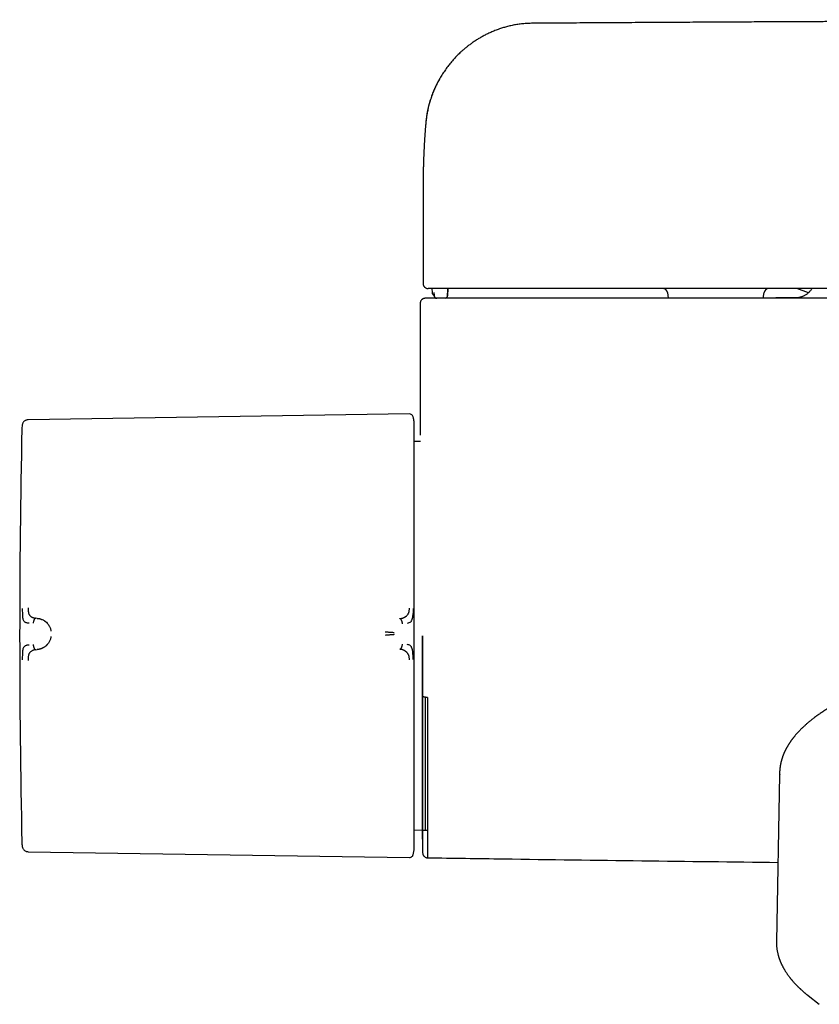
# Model space of a CAD drawing. Header units: millimetres. Extents: x 8 to 866, y 12 to 2084.
# Tile 6 of 100: x 289 to 371, y 921 to 1022. Entities that reach past the tile are written whole.
import ezdxf

# ---------------------------------------------------------------- set-up
doc = ezdxf.new("R2010")
doc.units = ezdxf.units.MM

msp = doc.modelspace()

# ---------------------------------------------------------------- linework, layer by layer
at = {"color": 7, "linetype": 'Continuous', "lineweight": 30}
for p, q in [((330.59, 1005.18), (330.59, 1005.15)), ((330.59, 1005.15), (330.59, 994.71)), ((330.59, 994.71), (330.59, 994.71)), ((331.49, 994.21), (331.51, 993.8)), ((331.7, 993.8), (331.7, 993.79)), ((331.7, 993.79), (331.71, 993.5)), ((333.09, 993.49), (333.1, 993.74)), ((333.11, 993.97), (333.1, 993.74)), ((333.11, 993.97), (333.12, 994.21)), ((355.63, 993.79), (355.73, 993.21)), ((365.45, 993.21), (365.56, 993.79)), ((370.1, 993.77), (368.91, 994.21)), ((370.1, 993.77), (368.91, 994.21)), ((330.29, 992.71), (330.29, 979.19)), ((368.84, 993.25), (366.75, 993.24)), ((368.84, 993.25), (369, 993.25)), ((329.18, 981.35), (290.08, 980.75)), ((329.58, 981.02), (329.57, 981.06)), ((329.67, 980.38), (329.66, 980.55)), ((330.31, 978.52), (329.67, 978.51)), ((291.03, 960.39), (290.88, 960.41)), ((290.88, 957.18), (291.03, 957.19)), ((330.83, 938.69), (330.83, 952.3)), ((367.13, 944.35), (366.82, 927.25)), ((367.16, 944.37), (367.15, 944.35)), ((329.67, 938.71), (330.51, 938.69)), ((330.51, 938.11), (330.5, 938.02)), ((330.54, 938.69), (330.83, 938.69)), ((330.83, 938.69), (331.05, 938.69)), ((290.08, 936.47), (329.18, 935.87)), ((370.08, 921.71), (370.06, 921.73)), ((370.08, 921.71), (371.21, 920.82))]:
    msp.add_line(p, q, dxfattribs=at)
at = {"color": 7, "linetype": 'Continuous', "lineweight": 30, "flags": 128}
msp.add_lwpolyline([(332.91, 993.23), (332.91, 993.23), (332.9, 993.23)], dxfattribs=at)
at = {"color": 7, "linetype": 'Continuous', "lineweight": 30}
for centre, radius, start, end in [((332.01, 993.51), 0.3, 181.9891, 270), ((332.82, 993.51), 0.3, 289.9275, 358.0055), ((332.8, 993.51), 0.3, 328.2774, 358.0003), ((355.14, 993.71), 0.5, 10, 90), ((366.05, 993.71), 0.5, 90, 170), ((329.19, 980.95), 0.396, 16.6163, 90.8829), ((1289.22, 958.61), 1000, 178.78316, 181.21684), ((1330.29, 958.61), 1000, 181.17982, 181.27548), ((327.28, 936.84), 2.39, 343.3885, 360)]:
    msp.add_arc(centre, radius, start, end, dxfattribs=at)
for points, knots in [([(446.12, 1021.77), (441.48, 1021.77), (431.82, 1021.76), (417.13, 1021.73), (404.31, 1021.7), (395.97, 1021.67), (392.11, 1021.66), (390.48, 1021.65), (388.85, 1021.64), (387.24, 1021.64), (385.65, 1021.63), (384.08, 1021.62), (382.53, 1021.62), (381.02, 1021.61), (379.53, 1021.61), (378.07, 1021.6), (376.97, 1021.59), (376.19, 1021.59), (375.73, 1021.59), (375.25, 1021.59), (374.75, 1021.58), (374.23, 1021.58), (373.68, 1021.58), (373.09, 1021.58), (372.46, 1021.57), (371.77, 1021.57), (371.07, 1021.57), (370.33, 1021.56), (369.53, 1021.56), (368.68, 1021.56), (367.76, 1021.55), (366.8, 1021.55), (365.82, 1021.54), (364.79, 1021.54), (363.74, 1021.53), (362.65, 1021.53), (361.52, 1021.52), (360.36, 1021.51), (359.16, 1021.51), (357.93, 1021.5), (356.67, 1021.49), (355.37, 1021.49), (354.04, 1021.48), (352.67, 1021.47), (351.32, 1021.46), (349.99, 1021.46), (348.67, 1021.45), (347.33, 1021.44), (345.96, 1021.43), (344.56, 1021.42), (343.14, 1021.41), (342.19, 1021.41), (341.71, 1021.4)], [0, 0, 0, 0, 0.133282, 0.277628, 0.421974, 0.5016437, 0.5172931, 0.5329425, 0.5485289, 0.5638575, 0.5792191, 0.5942979, 0.609094, 0.6236073, 0.6378379, 0.6517858, 0.665451, 0.6696819, 0.6740476, 0.678632, 0.683435, 0.6884566, 0.6936969, 0.6991558, 0.7054132, 0.711935, 0.7187214, 0.7257724, 0.7330879, 0.7415649, 0.7503715, 0.7595076, 0.7689732, 0.7787683, 0.788893, 0.7993471, 0.8101308, 0.821244, 0.8326868, 0.844459, 0.8565608, 0.8689921, 0.8817529, 0.8948432, 0.908263, 0.9205942, 0.933191, 0.9460535, 0.9591815, 0.9725855, 0.9862436, 1, 1, 1, 1]), ([(341.71, 1021.4), (341.53, 1021.4), (341.19, 1021.39), (340.68, 1021.34), (340.19, 1021.28), (339.72, 1021.19), (339.26, 1021.08), (338.83, 1020.96), (338.4, 1020.82), (337.96, 1020.66), (337.53, 1020.48), (337.13, 1020.29), (336.76, 1020.1), (336.4, 1019.9), (336.07, 1019.69), (335.74, 1019.48), (335.44, 1019.26), (335.16, 1019.05), (334.91, 1018.85), (334.67, 1018.65), (334.4, 1018.4), (334.09, 1018.11), (333.75, 1017.74), (333.42, 1017.36), (333.1, 1016.96), (332.8, 1016.54), (332.51, 1016.1), (332.23, 1015.63), (331.98, 1015.15), (331.75, 1014.66), (331.54, 1014.15), (331.35, 1013.6), (331.18, 1013.04), (331.08, 1012.59), (331.02, 1012.27), (330.98, 1012.07), (330.95, 1011.88), (330.93, 1011.71), (330.91, 1011.58), (330.89, 1011.46), (330.88, 1011.38), (330.88, 1011.34), (330.88, 1011.32)], [0, 0, 0, 0, 0.032496, 0.064005, 0.094547, 0.124135, 0.152778, 0.180485, 0.20726, 0.237322, 0.26612, 0.293629, 0.319835, 0.344731, 0.368312, 0.393155, 0.416336, 0.437851, 0.457697, 0.476312, 0.495106, 0.525211, 0.556022, 0.587537, 0.618909, 0.650943, 0.683636, 0.716989, 0.750916, 0.784419, 0.817207, 0.854543, 0.890894, 0.926264, 0.939259, 0.952118, 0.96405, 0.974372, 0.983118, 0.990334, 0.99611, 1, 1, 1, 1]), ([(332.23, 1015.62), (332.23, 1015.62), (332.19, 1015.55), (332.11, 1015.4), (331.99, 1015.17), (331.9, 1014.99), (331.84, 1014.86), (331.81, 1014.8), (331.78, 1014.74), (331.76, 1014.68), (331.73, 1014.61), (331.69, 1014.53), (331.64, 1014.42), (331.59, 1014.29), (331.53, 1014.12), (331.45, 1013.91), (331.36, 1013.65), (331.29, 1013.43), (331.25, 1013.28), (331.23, 1013.21), (331.21, 1013.14), (331.19, 1013.07), (331.17, 1013), (331.15, 1012.94), (331.13, 1012.85), (331.11, 1012.75), (331.08, 1012.62), (331.05, 1012.5), (331.03, 1012.38), (331.01, 1012.27), (330.98, 1012.14), (330.96, 1011.98), (330.93, 1011.8), (330.91, 1011.62), (330.89, 1011.47), (330.88, 1011.37), (330.88, 1011.32), (330.88, 1011.31)], [0, 0, 0, 0, 0.000421, 0.052424, 0.115271, 0.171516, 0.18783, 0.20349, 0.218497, 0.232851, 0.246552, 0.266839, 0.292297, 0.322929, 0.358736, 0.410971, 0.471356, 0.539897, 0.560741, 0.576473, 0.591963, 0.607211, 0.622217, 0.63698, 0.651502, 0.680977, 0.709402, 0.736768, 0.763056, 0.788282, 0.812458, 0.850225, 0.891602, 0.936685, 0.965038, 0.994758, 1, 1, 1, 1]), ([(330.88, 1011.31), (330.88, 1011.31), (330.87, 1011.28), (330.87, 1011.2), (330.86, 1011.1), (330.85, 1010.99), (330.84, 1010.88), (330.83, 1010.78), (330.82, 1010.68), (330.81, 1010.58), (330.81, 1010.48), (330.8, 1010.35), (330.79, 1010.21), (330.77, 1010.06), (330.76, 1009.9), (330.75, 1009.74), (330.74, 1009.58), (330.73, 1009.42), (330.72, 1009.26), (330.71, 1009.12), (330.7, 1008.98), (330.7, 1008.85), (330.69, 1008.73), (330.68, 1008.63), (330.68, 1008.54), (330.68, 1008.44), (330.67, 1008.35), (330.67, 1008.24), (330.66, 1008.13), (330.66, 1008.02), (330.65, 1007.91), (330.65, 1007.79), (330.64, 1007.68), (330.64, 1007.57), (330.63, 1007.45), (330.63, 1007.34), (330.63, 1007.23), (330.62, 1007.13), (330.62, 1007.03), (330.62, 1006.9), (330.61, 1006.72), (330.61, 1006.55), (330.61, 1006.44), (330.6, 1006.37), (330.6, 1006.29), (330.6, 1006.21), (330.6, 1006.13), (330.6, 1006.05), (330.6, 1005.98), (330.6, 1005.9), (330.6, 1005.84), (330.6, 1005.77), (330.6, 1005.71), (330.6, 1005.65), (330.59, 1005.58), (330.59, 1005.51), (330.59, 1005.44), (330.59, 1005.39), (330.59, 1005.35), (330.59, 1005.31), (330.59, 1005.27), (330.59, 1005.24), (330.59, 1005.21), (330.59, 1005.19), (330.59, 1005.17)], [0, 0, 0, 0, 0.0010456, 0.0154893, 0.0334343, 0.0502509, 0.0665744, 0.0824914, 0.0982243, 0.1139271, 0.1303707, 0.1476709, 0.1719964, 0.1967268, 0.2215258, 0.2466158, 0.2725363, 0.2990075, 0.323078, 0.3460947, 0.3683624, 0.390134, 0.411405, 0.4254748, 0.4394599, 0.4543747, 0.4704136, 0.4875769, 0.5048973, 0.5242811, 0.5425508, 0.5603851, 0.5787529, 0.5980531, 0.6176921, 0.6363641, 0.653858, 0.6701868, 0.686192, 0.7023758, 0.7381905, 0.773965, 0.7853608, 0.7969226, 0.8093713, 0.8228593, 0.8373867, 0.8499428, 0.863108, 0.8758003, 0.8876678, 0.8987104, 0.9089348, 0.9194851, 0.9332628, 0.9486236, 0.9655677, 0.9741012, 0.9814995, 0.9877535, 0.9917068, 0.9950451, 0.997794, 1, 1, 1, 1]), ([(330.59, 994.71), (330.6, 994.67), (330.6, 994.6), (330.63, 994.5), (330.67, 994.44), (330.7, 994.4), (330.72, 994.38), (330.75, 994.35), (330.79, 994.31), (330.85, 994.27), (330.93, 994.23), (331.01, 994.21), (331.07, 994.21), (331.1, 994.21)], [0, 0, 0, 0, 0.120653, 0.223633, 0.303955, 0.334767, 0.36325, 0.400668, 0.478387, 0.584053, 0.701568, 0.840573, 1, 1, 1, 1]), ([(331.32, 994.21), (331.32, 994.21), (331.31, 994.21), (331.31, 994.21), (331.31, 994.21), (331.3, 994.21), (331.3, 994.21), (331.3, 994.21), (331.3, 994.21), (331.3, 994.21), (331.3, 994.21), (331.3, 994.21), (331.3, 994.21), (331.3, 994.21), (331.29, 994.21), (331.29, 994.21), (331.28, 994.21), (331.28, 994.21), (331.27, 994.21), (331.27, 994.21), (331.26, 994.21), (331.26, 994.21), (331.25, 994.21), (331.23, 994.21), (331.19, 994.21), (331.15, 994.21), (331.12, 994.21), (331.09, 994.21), (331.1, 994.21), (331.1, 994.21)], [0, 0, 0, 0, 0.005573, 0.013829, 0.022085, 0.030341, 0.03186, 0.032926, 0.034133, 0.03548, 0.036968, 0.038597, 0.042991, 0.048166, 0.055345, 0.06363, 0.073022, 0.091994, 0.106482, 0.119333, 0.132187, 0.145042, 0.157899, 0.170758, 0.331485, 0.47501, 0.618502, 0.874761, 1, 1, 1, 1]), ([(331.82, 994.21), (331.79, 994.21), (331.73, 994.21), (331.64, 994.21), (331.55, 994.21), (331.49, 994.21), (331.44, 994.21), (331.4, 994.21), (331.37, 994.21), (331.34, 994.21), (331.33, 994.21), (331.33, 994.21)], [0, 0, 0, 0, 0.1243134, 0.2503789, 0.3735541, 0.4999749, 0.5819648, 0.6647615, 0.7497418, 0.8665223, 1, 1, 1, 1]), ([(331.51, 993.8), (331.51, 993.78), (331.51, 993.74), (331.53, 993.69), (331.56, 993.64), (331.6, 993.59), (331.64, 993.55), (331.68, 993.53), (331.71, 993.53), (331.71, 993.52)], [0, 0, 0, 0, 0.154471, 0.313454, 0.475808, 0.639964, 0.8041, 0.966395, 1, 1, 1, 1]), ([(446.34, 994.21), (445.91, 994.21), (440.09, 994.21), (428.88, 994.21), (412.7, 994.21), (396.52, 994.21), (380.35, 994.21), (364.17, 994.21), (348, 994.21), (337.21, 994.21), (331.82, 994.21)], [0, 0, 0, 0, 0.011263, 0.152506, 0.293749, 0.434995, 0.576242, 0.717491, 0.858744, 1, 1, 1, 1]), ([(332.89, 993.22), (332.92, 993.24), (332.98, 993.26), (333.04, 993.33), (333.08, 993.41), (333.08, 993.47), (333.09, 993.5)], [0, 0, 0, 0, 0.251684, 0.509807, 0.76262, 1, 1, 1, 1]), ([(333.12, 993.49), (333.12, 993.57), (333.13, 993.66), (333.13, 993.74), (333.13, 993.74)], [0, 0, 0, 0, 0.988377, 1, 1, 1, 1]), ([(333.13, 993.74), (333.13, 993.82), (333.14, 993.97), (333.14, 994.13), (333.15, 994.21)], [0, 0, 0, 0, 0.510294, 1, 1, 1, 1]), ([(370.46, 994.21), (370.44, 994.19), (370.41, 994.13), (370.34, 994.03), (370.26, 993.93), (370.19, 993.86), (370.12, 993.79), (370.04, 993.71), (369.94, 993.64), (369.82, 993.56), (369.71, 993.49), (369.6, 993.43), (369.49, 993.39), (369.39, 993.35), (369.3, 993.32), (369.22, 993.3), (369.14, 993.28), (369.06, 993.27), (368.99, 993.26), (368.92, 993.25), (368.88, 993.25), (368.86, 993.25), (368.84, 993.25), (368.84, 993.25)], [0, 0, 0, 0, 0.027257, 0.08856, 0.140659, 0.183324, 0.216437, 0.264414, 0.315909, 0.372888, 0.435149, 0.479456, 0.525872, 0.574122, 0.611656, 0.651725, 0.695518, 0.743986, 0.797864, 0.857718, 0.894045, 0.941495, 1, 1, 1, 1]), ([(330.79, 993.21), (330.77, 993.21), (330.72, 993.2), (330.65, 993.19), (330.59, 993.17), (330.55, 993.14), (330.52, 993.13), (330.49, 993.11), (330.46, 993.08), (330.41, 993.03), (330.35, 992.95), (330.31, 992.86), (330.3, 992.78), (330.29, 992.73), (330.29, 992.71)], [0, 0, 0, 0, 0.14545, 0.268073, 0.367231, 0.426148, 0.472174, 0.506475, 0.536595, 0.616897, 0.723813, 0.853765, 0.925457, 1, 1, 1, 1]), ([(331.04, 993.21), (331, 993.21), (330.92, 993.21), (330.85, 993.21), (330.8, 993.21), (330.8, 993.21), (330.79, 993.21)], [0, 0, 0, 0, 0.250028, 0.500032, 0.75002, 1, 1, 1, 1]), ([(331.55, 993.21), (331.52, 993.21), (331.45, 993.21), (331.36, 993.21), (331.27, 993.21), (331.19, 993.21), (331.13, 993.21), (331.08, 993.21), (331.05, 993.21), (331.04, 993.21), (331.04, 993.21)], [0, 0, 0, 0, 0.1256892, 0.2497456, 0.3763276, 0.4995351, 0.6264125, 0.750038, 0.8757462, 1, 1, 1, 1]), ([(446.34, 993.21), (445.9, 993.21), (440.06, 993.21), (428.81, 993.21), (412.6, 993.21), (396.39, 993.21), (380.18, 993.21), (363.97, 993.21), (347.76, 993.21), (336.96, 993.21), (331.55, 993.21)], [0, 0, 0, 0, 0.011536, 0.15274, 0.293944, 0.43515, 0.576358, 0.717569, 0.858783, 1, 1, 1, 1]), ([(366.75, 993.24), (366.77, 993.24), (366.98, 993.24), (367.03, 993.24), (367.08, 993.24)], [0, 0, 0, 0, 0.063817, 1, 1, 1, 1]), ([(289.49, 980.25), (289.48, 980.19), (289.46, 980.06), (289.45, 979.93), (289.45, 979.85)], [0, 0, 0, 0, 0.416707, 1, 1, 1, 1]), ([(290.08, 980.75), (290.05, 980.75), (289.98, 980.74), (289.88, 980.71), (289.78, 980.67), (289.69, 980.6), (289.62, 980.53), (289.56, 980.44), (289.51, 980.34), (289.5, 980.28), (289.49, 980.24)], [0, 0, 0, 0, 0.118974, 0.24329, 0.370908, 0.500425, 0.629749, 0.757022, 0.881088, 1, 1, 1, 1]), ([(329.66, 980.55), (329.66, 980.55), (329.66, 980.57), (329.66, 980.6), (329.65, 980.64), (329.65, 980.67), (329.64, 980.71), (329.64, 980.75), (329.63, 980.78), (329.63, 980.81), (329.62, 980.82), (329.62, 980.85), (329.61, 980.88), (329.6, 980.93), (329.58, 981), (329.57, 981.04), (329.57, 981.06)], [0, 0, 0, 0, 0.032572, 0.202762, 0.350423, 0.475515, 0.578196, 0.659005, 0.719357, 0.74298, 0.763333, 0.781995, 0.808855, 0.865945, 0.947474, 1, 1, 1, 1]), ([(329.67, 959.58), (329.67, 959.82), (329.67, 960.31), (329.67, 961.03), (329.67, 961.75), (329.67, 962.48), (329.67, 963.22), (329.67, 963.94), (329.67, 964.65), (329.67, 965.34), (329.67, 966.04), (329.67, 966.73), (329.67, 967.42), (329.67, 968.13), (329.67, 968.84), (329.67, 969.54), (329.67, 970.23), (329.67, 970.91), (329.67, 971.56), (329.67, 972.18), (329.67, 972.78), (329.67, 973.35), (329.67, 973.91), (329.67, 974.46), (329.67, 975), (329.67, 975.53), (329.67, 976.03), (329.67, 976.51), (329.67, 976.96), (329.67, 977.37), (329.67, 977.76), (329.67, 978.1), (329.67, 978.43), (329.67, 978.73), (329.67, 979), (329.67, 979.26), (329.67, 979.49), (329.67, 979.7), (329.67, 979.88), (329.67, 980.02), (329.67, 980.15), (329.67, 980.24), (329.67, 980.31), (329.67, 980.36), (329.67, 980.38), (329.67, 980.38), (329.67, 980.38)], [0, 0, 0, 0, 0.021627, 0.043251, 0.065104, 0.087403, 0.10971, 0.132416, 0.154017, 0.175632, 0.197664, 0.219767, 0.241889, 0.265775, 0.289658, 0.313667, 0.337882, 0.362106, 0.386478, 0.409515, 0.432566, 0.455692, 0.478821, 0.50197, 0.52648, 0.550986, 0.575463, 0.599818, 0.624181, 0.648379, 0.671088, 0.693811, 0.71623, 0.738581, 0.760951, 0.78418, 0.807408, 0.83047, 0.853127, 0.875793, 0.898051, 0.918809, 0.93958, 0.959792, 0.97989, 1, 1, 1, 1]), ([(289.49, 961.41), (289.49, 961.32), (289.49, 961.13), (289.5, 960.85), (289.51, 960.6), (289.53, 960.39), (289.57, 960.23), (289.63, 960.12), (289.7, 960.05), (289.79, 959.99), (289.91, 959.95), (290.04, 959.94), (290.13, 959.93), (290.17, 959.92), (290.18, 959.92), (290.19, 959.92), (290.19, 959.92)], [0, 0, 0, 0, 0.117772, 0.228252, 0.33124, 0.427014, 0.515099, 0.595624, 0.669421, 0.735797, 0.846044, 0.926768, 0.978141, 0.992758, 0.997301, 1, 1, 1, 1]), ([(290.08, 961.48), (290.08, 961.43), (290.08, 961.35), (290.09, 961.25), (290.09, 961.17), (290.1, 961.12), (290.11, 961.07), (290.12, 961), (290.14, 960.92), (290.17, 960.82), (290.21, 960.74), (290.26, 960.67), (290.33, 960.61), (290.38, 960.57), (290.42, 960.55), (290.45, 960.53), (290.47, 960.52), (290.49, 960.51), (290.52, 960.5), (290.55, 960.48), (290.6, 960.46), (290.67, 960.44), (290.77, 960.42), (290.84, 960.41), (290.88, 960.41)], [0, 0, 0, 0, 0.0690291, 0.1342342, 0.1651388, 0.1947967, 0.2231507, 0.2501601, 0.3164165, 0.3799101, 0.4408835, 0.4994985, 0.5630687, 0.6314748, 0.6502103, 0.6692854, 0.6887005, 0.7084551, 0.7285487, 0.74898, 0.7894105, 0.8449994, 0.9153919, 1, 1, 1, 1]), ([(328.2, 960.36), (328.2, 960.36), (328.2, 960.36), (328.21, 960.36), (328.23, 960.36), (328.26, 960.37), (328.29, 960.37), (328.32, 960.38), (328.35, 960.38), (328.38, 960.39), (328.42, 960.4), (328.46, 960.41), (328.5, 960.43), (328.56, 960.44), (328.61, 960.47), (328.67, 960.5), (328.73, 960.53), (328.78, 960.56), (328.83, 960.6), (328.89, 960.64), (328.95, 960.71), (329.02, 960.79), (329.07, 960.88), (329.11, 960.97), (329.15, 961.07), (329.17, 961.18), (329.18, 961.3), (329.18, 961.38), (329.18, 961.43)], [0, 0, 0, 0, 0.000491, 0.00471, 0.016802, 0.036352, 0.063454, 0.082377, 0.103832, 0.127843, 0.154436, 0.183637, 0.215468, 0.24995, 0.297273, 0.342373, 0.385212, 0.425761, 0.464008, 0.499949, 0.569696, 0.63479, 0.695351, 0.751727, 0.809514, 0.868827, 0.931234, 1, 1, 1, 1]), ([(329.57, 961.39), (329.56, 961.3), (329.56, 961.12), (329.55, 960.86), (329.52, 960.6), (329.47, 960.37), (329.41, 960.19), (329.35, 960.08), (329.27, 959.98), (329.14, 959.91), (329.01, 959.89), (328.95, 959.88)], [0, 0, 0, 0, 0.12498, 0.249974, 0.375129, 0.4995, 0.626711, 0.691987, 0.75435, 0.875912, 1, 1, 1, 1]), ([(290.88, 960.41), (290.86, 960.4), (290.82, 960.39), (290.77, 960.35), (290.73, 960.3), (290.69, 960.23), (290.66, 960.15), (290.64, 960.07), (290.62, 959.98), (290.61, 959.92), (290.61, 959.89)], [0, 0, 0, 0, 0.111205, 0.223375, 0.341492, 0.466821, 0.598192, 0.733051, 0.86815, 1, 1, 1, 1]), ([(291.03, 960.39), (291.03, 960.39), (291.03, 960.39), (291.03, 960.39), (291.04, 960.39), (291.06, 960.39), (291.1, 960.39), (291.14, 960.38), (291.18, 960.38), (291.21, 960.37), (291.26, 960.36), (291.3, 960.35), (291.36, 960.33), (291.41, 960.31), (291.5, 960.28), (291.61, 960.23), (291.7, 960.18), (291.76, 960.14), (291.79, 960.12), (291.81, 960.11), (291.84, 960.09), (291.86, 960.07), (291.93, 960.02), (292.03, 959.92), (292.16, 959.77), (292.25, 959.62), (292.32, 959.48), (292.37, 959.35), (292.41, 959.22), (292.42, 959.13), (292.43, 959.09)], [0, 0, 0, 0, 0.000168, 0.001366, 0.004586, 0.016605, 0.036113, 0.063204, 0.082136, 0.103612, 0.127662, 0.154317, 0.183611, 0.215579, 0.250252, 0.332132, 0.404775, 0.422232, 0.439026, 0.455153, 0.47061, 0.485392, 0.499498, 0.598565, 0.690493, 0.775228, 0.835884, 0.893461, 0.948097, 1, 1, 1, 1]), ([(328.47, 959.84), (328.47, 959.87), (328.46, 959.93), (328.44, 960.02), (328.42, 960.1), (328.39, 960.18), (328.35, 960.25), (328.31, 960.31), (328.26, 960.35), (328.22, 960.36), (328.2, 960.36)], [0, 0, 0, 0, 0.13159, 0.266336, 0.400877, 0.532059, 0.6574, 0.775759, 0.888356, 1, 1, 1, 1]), ([(329.67, 957.98), (329.67, 958.14), (329.67, 958.47), (329.67, 959.01), (329.67, 959.38), (329.67, 959.58)], [0, 0, 0, 0, 0.3076026, 0.6127971, 1, 1, 1, 1]), ([(292.43, 958.52), (292.42, 958.47), (292.41, 958.39), (292.37, 958.26), (292.32, 958.13), (292.26, 957.99), (292.17, 957.86), (292.1, 957.76), (292.04, 957.7), (292.01, 957.67), (291.98, 957.63), (291.95, 957.6), (291.92, 957.57), (291.87, 957.53), (291.79, 957.47), (291.71, 957.42), (291.66, 957.39), (291.63, 957.38), (291.61, 957.36), (291.58, 957.35), (291.55, 957.34), (291.53, 957.32), (291.5, 957.31), (291.45, 957.29), (291.37, 957.26), (291.28, 957.23), (291.21, 957.22), (291.15, 957.21), (291.1, 957.2), (291.06, 957.19), (291.04, 957.19), (291.03, 957.19), (291.03, 957.19), (291.03, 957.19), (291.03, 957.19), (291.03, 957.19)], [0, 0, 0, 0, 0.051375, 0.105669, 0.163108, 0.223835, 0.295839, 0.372095, 0.392776, 0.413747, 0.435005, 0.456551, 0.478382, 0.500498, 0.557933, 0.625126, 0.639453, 0.654143, 0.669194, 0.684603, 0.700368, 0.716483, 0.732947, 0.749756, 0.808713, 0.859441, 0.902122, 0.936928, 0.96401, 0.983494, 0.995471, 0.998664, 0.999564, 0.99984, 1, 1, 1, 1]), ([(327.62, 958.92), (327.57, 958.92), (327.48, 958.93), (327.34, 958.94), (327.2, 958.95), (327.06, 958.96), (326.94, 958.96), (326.82, 958.96), (326.74, 958.96), (326.69, 958.96)], [0, 0, 0, 0, 0.17829, 0.350569, 0.517442, 0.639739, 0.760301, 0.88002, 1, 1, 1, 1]), ([(327.62, 958.72), (327.58, 958.71), (327.49, 958.7), (327.34, 958.69), (327.2, 958.69), (327.06, 958.68), (326.94, 958.67), (326.82, 958.66), (326.74, 958.65), (326.69, 958.65)], [0, 0, 0, 0, 0.178355, 0.350948, 0.518123, 0.64047, 0.760866, 0.880266, 1, 1, 1, 1]), ([(330.5, 958.61), (330.5, 958.36), (330.5, 957.86), (330.5, 957.1), (330.5, 956.53), (330.5, 956.13), (330.5, 955.91), (330.5, 955.69), (330.5, 955.47), (330.5, 955.25), (330.5, 955.03), (330.5, 954.81), (330.5, 954.38), (330.5, 953.75), (330.5, 952.92), (330.5, 952.19), (330.5, 951.57), (330.5, 951.18), (330.5, 950.93), (330.5, 950.83), (330.5, 950.73), (330.5, 950.63), (330.5, 950.52), (330.5, 950.42), (330.5, 950.32), (330.5, 950.03), (330.5, 949.55), (330.5, 948.91), (330.5, 948.38), (330.5, 947.98), (330.5, 947.68), (330.5, 947.39), (330.5, 947.09), (330.5, 946.68), (330.5, 946.19), (330.5, 945.63), (330.5, 945.09), (330.5, 944.56), (330.5, 944.04), (330.5, 943.53), (330.5, 943.03), (330.5, 942.55), (330.5, 942.09), (330.5, 941.65), (330.5, 941.22), (330.5, 940.78), (330.5, 940.36), (330.5, 939.96), (330.5, 939.62), (330.5, 939.33), (330.5, 939.08), (330.5, 938.85), (330.5, 938.65), (330.5, 938.48), (330.5, 938.34), (330.5, 938.23), (330.5, 938.14), (330.5, 938.09), (330.5, 938.06), (330.5, 938.05), (330.5, 938.03), (330.5, 938.03), (330.5, 938.02), (330.5, 938.02), (330.5, 938.02), (330.5, 938.02)], [0, 0, 0, 0, 0.023319, 0.046613, 0.069914, 0.076786, 0.083662, 0.090544, 0.09743, 0.104324, 0.111225, 0.118134, 0.125052, 0.151693, 0.178253, 0.204778, 0.222288, 0.239817, 0.243264, 0.246712, 0.250162, 0.253613, 0.257065, 0.260519, 0.263976, 0.267434, 0.289933, 0.312423, 0.334933, 0.34556, 0.3562, 0.366857, 0.377874, 0.390138, 0.412102, 0.434168, 0.456254, 0.478244, 0.500164, 0.523279, 0.546435, 0.569663, 0.592997, 0.616468, 0.639864, 0.667294, 0.694742, 0.722255, 0.749883, 0.773322, 0.796677, 0.819979, 0.843259, 0.866545, 0.890002, 0.910616, 0.931131, 0.951569, 0.959582, 0.967588, 0.975589, 0.983585, 0.991578, 0.999569, 1, 1, 1, 1]), ([(330.51, 958.61), (330.51, 958.42), (330.51, 958.04), (330.51, 957.48), (330.51, 956.96), (330.51, 956.46), (330.51, 955.99), (330.51, 955.54), (330.51, 955.13), (330.51, 954.74), (330.51, 954.37), (330.51, 954.02), (330.51, 953.71), (330.51, 953.43), (330.51, 953.17), (330.52, 952.94), (330.52, 952.74), (330.52, 952.56), (330.52, 952.4), (330.52, 952.19), (330.52, 951.94), (330.52, 951.63), (330.52, 951.31), (330.52, 950.97), (330.51, 950.6), (330.51, 950.15), (330.51, 949.63), (330.51, 949.05), (330.51, 948.49), (330.51, 947.95), (330.51, 947.43), (330.51, 946.93), (330.51, 946.4), (330.51, 945.82), (330.51, 945.22), (330.51, 944.64), (330.51, 944.08), (330.51, 943.55), (330.51, 943.04), (330.51, 942.56), (330.51, 942.09), (330.51, 941.66), (330.51, 941.24), (330.51, 940.85), (330.51, 940.49), (330.51, 940.18), (330.51, 939.9), (330.51, 939.65), (330.51, 939.47), (330.51, 939.33), (330.51, 939.23), (330.51, 939.13), (330.51, 939.03), (330.51, 938.92), (330.51, 938.81), (330.51, 938.7), (330.51, 938.59), (330.51, 938.49), (330.51, 938.39), (330.51, 938.31), (330.51, 938.24), (330.51, 938.18), (330.51, 938.14), (330.51, 938.11), (330.51, 938.11), (330.51, 938.11)], [0, 0, 0, 0, 0.018145, 0.03545, 0.051915, 0.06754, 0.082324, 0.096267, 0.109368, 0.121629, 0.13357, 0.144587, 0.15468, 0.163849, 0.172094, 0.179414, 0.186218, 0.191966, 0.196998, 0.202408, 0.211837, 0.222403, 0.2328, 0.244107, 0.256323, 0.269429, 0.289721, 0.309827, 0.329539, 0.348875, 0.36785, 0.386478, 0.404776, 0.4296, 0.454148, 0.478366, 0.502203, 0.526131, 0.549862, 0.573605, 0.597368, 0.621143, 0.644495, 0.667826, 0.690939, 0.713775, 0.73293, 0.751877, 0.770638, 0.779429, 0.788441, 0.798228, 0.808809, 0.820184, 0.833117, 0.846944, 0.861663, 0.877273, 0.893771, 0.911153, 0.928347, 0.946319, 0.965061, 0.984569, 1, 1, 1, 1]), ([(330.54, 958.61), (330.54, 958.45), (330.54, 958.15), (330.54, 957.69), (330.54, 957.25), (330.54, 956.81), (330.54, 956.36), (330.54, 955.92), (330.54, 955.51), (330.54, 955.13), (330.54, 954.78), (330.54, 954.44), (330.54, 954.1), (330.54, 953.75), (330.54, 953.38), (330.54, 953.02), (330.54, 952.74), (330.54, 952.56), (330.54, 952.48), (330.54, 952.45), (330.54, 952.44), (330.54, 952.43), (330.54, 952.43), (330.54, 952.42), (330.54, 952.42), (330.54, 952.42), (330.54, 952.42), (330.54, 952.42), (330.54, 952.42), (330.54, 952.42)], [0, 0, 0, 0, 0.074863, 0.147015, 0.216464, 0.287357, 0.360214, 0.431083, 0.499983, 0.557517, 0.614097, 0.669739, 0.724454, 0.779908, 0.841516, 0.902902, 0.957148, 0.981053, 0.991573, 0.996212, 0.998271, 0.99914, 0.999535, 0.999907, 0.999936, 0.99996, 0.99998, 0.99999, 1, 1, 1, 1]), ([(290.19, 957.66), (290.19, 957.66), (290.17, 957.65), (290.12, 957.65), (290.05, 957.64), (289.96, 957.63), (289.87, 957.61), (289.78, 957.57), (289.7, 957.52), (289.63, 957.45), (289.57, 957.33), (289.53, 957.17), (289.51, 956.95), (289.5, 956.7), (289.49, 956.43), (289.49, 956.24), (289.49, 956.14)], [0, 0, 0, 0, 0.007539, 0.032602, 0.07418, 0.124929, 0.188679, 0.265565, 0.331914, 0.405634, 0.486045, 0.573984, 0.669568, 0.772326, 0.882537, 1, 1, 1, 1]), ([(290.88, 957.18), (290.86, 957.17), (290.82, 957.17), (290.76, 957.16), (290.71, 957.15), (290.67, 957.14), (290.63, 957.12), (290.6, 957.11), (290.57, 957.1), (290.51, 957.08), (290.44, 957.04), (290.34, 956.97), (290.27, 956.9), (290.21, 956.82), (290.18, 956.76), (290.15, 956.7), (290.14, 956.65), (290.12, 956.6), (290.11, 956.53), (290.1, 956.44), (290.09, 956.34), (290.08, 956.21), (290.08, 956.13), (290.08, 956.08)], [0, 0, 0, 0, 0.044035, 0.084611, 0.121629, 0.155008, 0.184683, 0.210605, 0.232737, 0.25105, 0.341134, 0.424233, 0.500469, 0.55907, 0.620039, 0.651468, 0.683569, 0.716367, 0.749872, 0.805208, 0.865749, 0.930959, 1, 1, 1, 1]), ([(290.61, 957.7), (290.61, 957.67), (290.62, 957.61), (290.64, 957.52), (290.66, 957.43), (290.69, 957.35), (290.73, 957.28), (290.77, 957.23), (290.82, 957.19), (290.86, 957.18), (290.88, 957.18)], [0, 0, 0, 0, 0.1318504, 0.2669489, 0.4018084, 0.5331792, 0.6585084, 0.7766245, 0.8887951, 1, 1, 1, 1]), ([(328.2, 957.23), (328.22, 957.23), (328.26, 957.24), (328.31, 957.28), (328.35, 957.34), (328.39, 957.41), (328.42, 957.49), (328.44, 957.58), (328.46, 957.67), (328.47, 957.73), (328.47, 957.76)], [0, 0, 0, 0, 0.111644, 0.224241, 0.3426, 0.467942, 0.599125, 0.733665, 0.868411, 1, 1, 1, 1]), ([(329.18, 956.14), (329.18, 956.19), (329.18, 956.28), (329.17, 956.4), (329.15, 956.51), (329.12, 956.6), (329.09, 956.67), (329.05, 956.73), (329.01, 956.8), (328.96, 956.85), (328.92, 956.9), (328.87, 956.95), (328.82, 956.99), (328.76, 957.03), (328.7, 957.07), (328.63, 957.11), (328.57, 957.14), (328.53, 957.15), (328.5, 957.16), (328.47, 957.17), (328.44, 957.18), (328.41, 957.19), (328.37, 957.2), (328.33, 957.21), (328.29, 957.22), (328.26, 957.22), (328.23, 957.23), (328.21, 957.23), (328.2, 957.23), (328.2, 957.23), (328.2, 957.23), (328.2, 957.23), (328.2, 957.23), (328.2, 957.23), (328.2, 957.23)], [0, 0, 0, 0, 0.069378, 0.134468, 0.194638, 0.249711, 0.286603, 0.328862, 0.37663, 0.419896, 0.461045, 0.499963, 0.543343, 0.590062, 0.64011, 0.693451, 0.750023, 0.766419, 0.784871, 0.80536, 0.827867, 0.852367, 0.878829, 0.907219, 0.937495, 0.964715, 0.984147, 0.995886, 0.998893, 0.999683, 0.9999, 0.999964, 0.999986, 1, 1, 1, 1]), ([(329.57, 956.17), (329.56, 956.27), (329.56, 956.45), (329.55, 956.66), (329.54, 956.79), (329.54, 956.86), (329.53, 956.93), (329.52, 957.03), (329.5, 957.13), (329.48, 957.22), (329.46, 957.29), (329.44, 957.35), (329.42, 957.4), (329.4, 957.45), (329.36, 957.52), (329.28, 957.61), (329.14, 957.68), (329.01, 957.7), (328.94, 957.71)], [0, 0, 0, 0, 0.125554, 0.251039, 0.290001, 0.310057, 0.344618, 0.393554, 0.456767, 0.493798, 0.534579, 0.576341, 0.60187, 0.627562, 0.693703, 0.759502, 0.875658, 1, 1, 1, 1]), ([(329.67, 936.84), (329.67, 936.84), (329.67, 936.85), (329.67, 936.89), (329.67, 936.95), (329.67, 937.04), (329.67, 937.16), (329.67, 937.3), (329.67, 937.46), (329.67, 937.64), (329.67, 937.85), (329.67, 938.08), (329.67, 938.35), (329.67, 938.64), (329.67, 938.97), (329.67, 939.33), (329.67, 939.72), (329.67, 940.13), (329.67, 940.56), (329.67, 941.01), (329.67, 941.48), (329.67, 941.96), (329.67, 942.47), (329.67, 943.01), (329.67, 943.58), (329.67, 944.19), (329.67, 944.81), (329.67, 945.45), (329.67, 946.11), (329.67, 946.77), (329.67, 947.43), (329.67, 948.09), (329.67, 948.76), (329.67, 949.44), (329.67, 950.13), (329.67, 950.85), (329.67, 951.59), (329.67, 952.33), (329.67, 953.07), (329.67, 953.81), (329.67, 954.53), (329.67, 955.24), (329.67, 955.93), (329.67, 956.61), (329.67, 957.29), (329.67, 957.75), (329.67, 957.98)], [0, 0, 0, 0, 0.021321, 0.042639, 0.064194, 0.08621, 0.108235, 0.130678, 0.152041, 0.173418, 0.195241, 0.217141, 0.239058, 0.262769, 0.286478, 0.310328, 0.334414, 0.358509, 0.382785, 0.405748, 0.428726, 0.45182, 0.474925, 0.498049, 0.522586, 0.547119, 0.57164, 0.596075, 0.620517, 0.644826, 0.667656, 0.690502, 0.713078, 0.735594, 0.758129, 0.781575, 0.805019, 0.828309, 0.851218, 0.874135, 0.896664, 0.917687, 0.938723, 0.959219, 0.979603, 1, 1, 1, 1]), ([(380.39, 954.77), (380.27, 954.73), (380.03, 954.65), (379.69, 954.54), (379.37, 954.43), (379.08, 954.33), (378.82, 954.24), (378.57, 954.15), (378.36, 954.08), (378.18, 954.01), (378.02, 953.95), (377.88, 953.9), (377.75, 953.85), (377.64, 953.81), (377.55, 953.78), (377.47, 953.75), (377.41, 953.72), (377.36, 953.7), (377.33, 953.69), (377.31, 953.68), (377.29, 953.68), (377.27, 953.67), (377.23, 953.65), (377.18, 953.63), (377.1, 953.6), (377.01, 953.56), (376.9, 953.52), (376.73, 953.45), (376.52, 953.37), (376.27, 953.26), (375.99, 953.15), (375.69, 953.02), (375.44, 952.9), (375.27, 952.83), (375.19, 952.79), (375.12, 952.76), (375.06, 952.73), (375.02, 952.72), (374.99, 952.7), (374.94, 952.68), (374.89, 952.65), (374.82, 952.62), (374.74, 952.58), (374.64, 952.53), (374.53, 952.48), (374.38, 952.41), (374.21, 952.33), (374.02, 952.23), (373.86, 952.15), (373.73, 952.08), (373.63, 952.03), (373.54, 951.98), (373.46, 951.94), (373.38, 951.9), (373.32, 951.86), (373.26, 951.83), (373.2, 951.8), (373.12, 951.76), (373.04, 951.71), (372.94, 951.66), (372.84, 951.6), (372.61, 951.47), (372.35, 951.32), (372.08, 951.15), (371.9, 951.03), (371.72, 950.92), (371.56, 950.81), (371.39, 950.7), (371.22, 950.58), (371.05, 950.47), (370.89, 950.35), (370.73, 950.23), (370.59, 950.12), (370.46, 950.02), (370.34, 949.93), (370.25, 949.85), (370.16, 949.78), (370.06, 949.7), (369.96, 949.61), (369.86, 949.52), (369.76, 949.43), (369.67, 949.35), (369.57, 949.26), (369.47, 949.16), (369.35, 949.05), (369.25, 948.94), (369.15, 948.84), (369.05, 948.74), (368.97, 948.65), (368.9, 948.57), (368.84, 948.51), (368.78, 948.43), (368.72, 948.36), (368.66, 948.28), (368.61, 948.22), (368.56, 948.17), (368.53, 948.12), (368.49, 948.07), (368.44, 948.01), (368.4, 947.95), (368.35, 947.89), (368.31, 947.83), (368.27, 947.77), (368.23, 947.72), (368.2, 947.67), (368.17, 947.62), (368.14, 947.58), (368.11, 947.54), (368.08, 947.48), (368.03, 947.42), (367.99, 947.34), (367.95, 947.27), (367.91, 947.2), (367.87, 947.14), (367.84, 947.08), (367.81, 947.02), (367.78, 946.97), (367.75, 946.91), (367.72, 946.84), (367.68, 946.77), (367.65, 946.7), (367.62, 946.63), (367.59, 946.57), (367.57, 946.51), (367.54, 946.46), (367.52, 946.4), (367.5, 946.34), (367.48, 946.29), (367.46, 946.25), (367.45, 946.21), (367.44, 946.17), (367.42, 946.13), (367.4, 946.06), (367.38, 946), (367.36, 945.94), (367.35, 945.88), (367.33, 945.83), (367.32, 945.78), (367.3, 945.73), (367.29, 945.67), (367.28, 945.62), (367.27, 945.58), (367.26, 945.54), (367.25, 945.5), (367.24, 945.45), (367.23, 945.38), (367.21, 945.3), (367.2, 945.23), (367.19, 945.15), (367.18, 945.09), (367.17, 945.03), (367.17, 944.97), (367.16, 944.91), (367.15, 944.85), (367.15, 944.81), (367.15, 944.76), (367.14, 944.69), (367.14, 944.63), (367.14, 944.57), (367.13, 944.51), (367.13, 944.44), (367.13, 944.38), (367.13, 944.35)], [0, 0, 0, 0, 0.015222, 0.029533, 0.042935, 0.055426, 0.067006, 0.077675, 0.087434, 0.095225, 0.102318, 0.108713, 0.114411, 0.11941, 0.123711, 0.127314, 0.130218, 0.132199, 0.133637, 0.134533, 0.135259, 0.136441, 0.138087, 0.140199, 0.143861, 0.148404, 0.153801, 0.159381, 0.172195, 0.18434, 0.195817, 0.212442, 0.229512, 0.234062, 0.238379, 0.241981, 0.244857, 0.247007, 0.248541, 0.250673, 0.253558, 0.257198, 0.261591, 0.26674, 0.272643, 0.279092, 0.290414, 0.300941, 0.310672, 0.316743, 0.322458, 0.327803, 0.332647, 0.336954, 0.340724, 0.343958, 0.347231, 0.351604, 0.356657, 0.362391, 0.368807, 0.37586, 0.403821, 0.416116, 0.428034, 0.439516, 0.450777, 0.462116, 0.473762, 0.485839, 0.497853, 0.509242, 0.520208, 0.531339, 0.539268, 0.546459, 0.55326, 0.560957, 0.569663, 0.578551, 0.586853, 0.59457, 0.602445, 0.612647, 0.623129, 0.633085, 0.642589, 0.651835, 0.660832, 0.66674, 0.672774, 0.679355, 0.686491, 0.693681, 0.698745, 0.703281, 0.707335, 0.71184, 0.717164, 0.722225, 0.727589, 0.732866, 0.73805, 0.742965, 0.747287, 0.750813, 0.754104, 0.758016, 0.762601, 0.767752, 0.774905, 0.781279, 0.786873, 0.791968, 0.796836, 0.801476, 0.806131, 0.81102, 0.816513, 0.822278, 0.828221, 0.834005, 0.839224, 0.84327, 0.847742, 0.852782, 0.858143, 0.86184, 0.865001, 0.86763, 0.870238, 0.874542, 0.879528, 0.884993, 0.890054, 0.894607, 0.898006, 0.902045, 0.90667, 0.911068, 0.91496, 0.91829, 0.921274, 0.924331, 0.927491, 0.933341, 0.939137, 0.944888, 0.950786, 0.954642, 0.958963, 0.963611, 0.967775, 0.971323, 0.974296, 0.977156, 0.981625, 0.986494, 0.988767, 0.99177, 0.995514, 1, 1, 1, 1]), ([(331.05, 952.28), (331.02, 952.28), (330.96, 952.28), (330.86, 952.29), (330.77, 952.3), (330.69, 952.32), (330.63, 952.35), (330.58, 952.37), (330.55, 952.4), (330.54, 952.41), (330.54, 952.42)], [0, 0, 0, 0, 0.117756, 0.241746, 0.369545, 0.499904, 0.630385, 0.758466, 0.882529, 1, 1, 1, 1]), ([(330.54, 952.42), (330.54, 952.17), (330.54, 951.67), (330.54, 950.92), (330.54, 950.18), (330.54, 949.45), (330.54, 948.73), (330.54, 948.04), (330.54, 947.36), (330.54, 946.69), (330.54, 946.03), (330.54, 945.39), (330.54, 944.76), (330.54, 944.14), (330.54, 943.55), (330.54, 942.97), (330.54, 942.42), (330.54, 941.9), (330.54, 941.39), (330.54, 940.91), (330.54, 940.45), (330.54, 940), (330.54, 939.58), (330.54, 939.18), (330.54, 938.81), (330.54, 938.47), (330.54, 938.15), (330.54, 937.85), (330.54, 937.58), (330.54, 937.34), (330.54, 937.12), (330.54, 936.92), (330.54, 936.76), (330.54, 936.62), (330.54, 936.51), (330.54, 936.43), (330.54, 936.37), (330.54, 936.35), (330.54, 936.35), (330.54, 936.35)], [0, 0, 0, 0, 0.027571, 0.055166, 0.082822, 0.110574, 0.138344, 0.165522, 0.192685, 0.219867, 0.247099, 0.274889, 0.302584, 0.330221, 0.357833, 0.385593, 0.412865, 0.440016, 0.467082, 0.494096, 0.521656, 0.549245, 0.5769, 0.604657, 0.632422, 0.65959, 0.686752, 0.713942, 0.74119, 0.768968, 0.79666, 0.824301, 0.851925, 0.879686, 0.906948, 0.934093, 0.961156, 0.988171, 1, 1, 1, 1]), ([(331.05, 952.28), (331.05, 951.96), (331.05, 951.31), (331.05, 950.34), (331.05, 949.38), (331.05, 948.43), (331.05, 947.5), (331.05, 946.59), (331.05, 945.7), (331.05, 944.83), (331.05, 943.99), (331.05, 943.18), (331.05, 942.4), (331.05, 941.66), (331.05, 940.96), (331.05, 940.3), (331.05, 939.69), (331.05, 939.12), (331.05, 938.59), (331.05, 938.11), (331.05, 937.68), (331.05, 937.29), (331.05, 936.94), (331.05, 936.62), (331.05, 936.34), (331.05, 936.13), (331.05, 935.98), (331.05, 935.89), (331.05, 935.85), (331.05, 935.85), (331.05, 935.85)], [0, 0, 0, 0, 0.03467, 0.069705, 0.105076, 0.140749, 0.176691, 0.212866, 0.249236, 0.285762, 0.322406, 0.359125, 0.39588, 0.43263, 0.469332, 0.505947, 0.542433, 0.578752, 0.614865, 0.650736, 0.686328, 0.721608, 0.756543, 0.796826, 0.836557, 0.875695, 0.914206, 0.952058, 0.989224, 1, 1, 1, 1]), ([(330.51, 938.69), (330.51, 938.66), (330.51, 938.58), (330.51, 938.47), (330.51, 938.36), (330.51, 938.27), (330.51, 938.2), (330.51, 938.15), (330.51, 938.12), (330.51, 938.11), (330.51, 938.11)], [0, 0, 0, 0, 0.088157, 0.210918, 0.339937, 0.467299, 0.600058, 0.738025, 0.880957, 1, 1, 1, 1]), ([(289.45, 937.37), (289.45, 937.29), (289.46, 937.16), (289.48, 937.03), (289.49, 936.97)], [0, 0, 0, 0, 0.582735, 1, 1, 1, 1]), ([(289.49, 936.98), (289.5, 936.94), (289.51, 936.87), (289.57, 936.76), (289.64, 936.66), (289.73, 936.58), (289.84, 936.52), (289.96, 936.48), (290.04, 936.47), (290.08, 936.47)], [0, 0, 0, 0, 0.1327943, 0.2722667, 0.4162174, 0.5619347, 0.7132846, 0.8601895, 1, 1, 1, 1]), ([(329.18, 935.87), (329.21, 935.87), (329.27, 935.87), (329.37, 935.91), (329.45, 935.97), (329.53, 936.05), (329.55, 936.12), (329.57, 936.16)], [0, 0, 0, 0, 0.180173, 0.369594, 0.562929, 0.787408, 1, 1, 1, 1]), ([(330.54, 936.35), (330.54, 936.31), (330.55, 936.23), (330.58, 936.15), (330.62, 936.09), (330.64, 936.05), (330.67, 936.01), (330.72, 935.96), (330.81, 935.9), (330.9, 935.86), (330.98, 935.84), (331.03, 935.84), (331.05, 935.84)], [0, 0, 0, 0, 0.149664, 0.277317, 0.346893, 0.402965, 0.450278, 0.54518, 0.670925, 0.82484, 0.910577, 1, 1, 1, 1]), ([(331.05, 935.85), (333.64, 935.81), (340.97, 935.7), (352.94, 935.54), (362.32, 935.43), (366.97, 935.37)], [0, 0, 0, 0, 0.216477, 0.611902, 1, 1, 1, 1]), ([(366.82, 927.25), (366.82, 927.21), (366.82, 927.12), (366.82, 927.02), (366.82, 926.93), (366.83, 926.85), (366.83, 926.77), (366.84, 926.7), (366.85, 926.61), (366.86, 926.52), (366.87, 926.43), (366.89, 926.32), (366.91, 926.19), (366.95, 926.05), (366.97, 925.93), (367, 925.84), (367.02, 925.78), (367.04, 925.72), (367.05, 925.65), (367.07, 925.59), (367.09, 925.54), (367.11, 925.49), (367.13, 925.44), (367.14, 925.4), (367.16, 925.35), (367.18, 925.3), (367.2, 925.25), (367.22, 925.19), (367.25, 925.13), (367.27, 925.07), (367.3, 925.01), (367.33, 924.95), (367.36, 924.89), (367.38, 924.84), (367.4, 924.79), (367.43, 924.75), (367.45, 924.71), (367.47, 924.66), (367.5, 924.61), (367.53, 924.56), (367.55, 924.51), (367.58, 924.46), (367.62, 924.4), (367.65, 924.34), (367.7, 924.26), (367.75, 924.18), (367.81, 924.09), (367.87, 924), (367.93, 923.91), (367.99, 923.83), (368.05, 923.74), (368.12, 923.66), (368.18, 923.58), (368.24, 923.5), (368.28, 923.44), (368.32, 923.39), (368.36, 923.35), (368.4, 923.31), (368.44, 923.26), (368.49, 923.2), (368.54, 923.14), (368.61, 923.07), (368.68, 922.99), (368.75, 922.91), (368.81, 922.84), (368.87, 922.79), (368.91, 922.74), (368.95, 922.7), (368.99, 922.67), (369.01, 922.64), (369.04, 922.62), (369.06, 922.6), (369.09, 922.57), (369.13, 922.53), (369.18, 922.48), (369.24, 922.43), (369.3, 922.37), (369.37, 922.3), (369.45, 922.24), (369.52, 922.17), (369.6, 922.11), (369.67, 922.04), (369.74, 921.98), (369.81, 921.93), (369.88, 921.87), (369.94, 921.82), (370, 921.77), (370.04, 921.74), (370.06, 921.72)], [0, 0, 0, 0, 0.018274, 0.034927, 0.049965, 0.064001, 0.077616, 0.090808, 0.105878, 0.121554, 0.138243, 0.155883, 0.179736, 0.203687, 0.228548, 0.238731, 0.24915, 0.259806, 0.270698, 0.281022, 0.290135, 0.298691, 0.305796, 0.31265, 0.320478, 0.329026, 0.33807, 0.347627, 0.356948, 0.366833, 0.377284, 0.38828, 0.398539, 0.407312, 0.414598, 0.420819, 0.428095, 0.436719, 0.446244, 0.455127, 0.464603, 0.473141, 0.482485, 0.493162, 0.507215, 0.523211, 0.540352, 0.556679, 0.572812, 0.587946, 0.602076, 0.619421, 0.634931, 0.648593, 0.660399, 0.668504, 0.67613, 0.684629, 0.694035, 0.704373, 0.716162, 0.729932, 0.745689, 0.763439, 0.774439, 0.784921, 0.794192, 0.802251, 0.809094, 0.81463, 0.818991, 0.823157, 0.828061, 0.836348, 0.846147, 0.857461, 0.870293, 0.884649, 0.897779, 0.91187, 0.92552, 0.938283, 0.950157, 0.96114, 0.972937, 0.983492, 0.992801, 1, 1, 1, 1])]:
    msp.add_open_spline(points, degree=3, knots=knots, dxfattribs=at)

doc.saveas('drawing.dxf')
